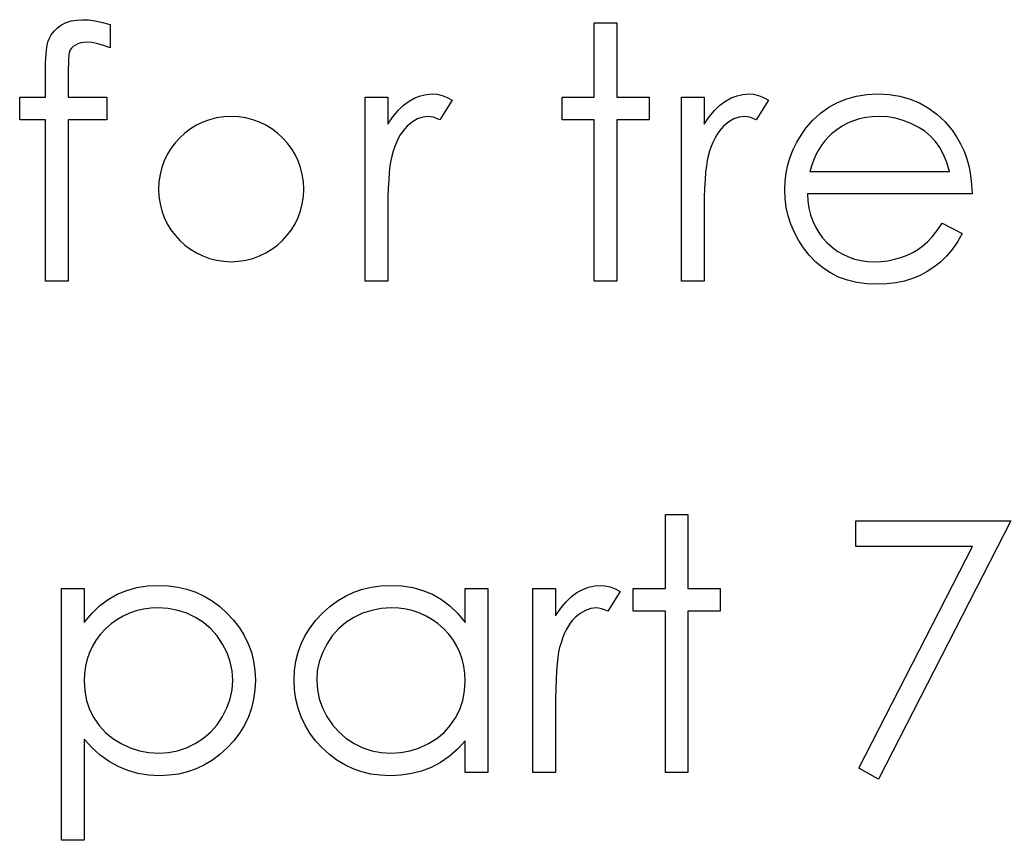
# Model space of a CAD drawing. Header units: inches. Extents: x 220 to 877, y 4 to 174.
# Tile 154 of 256: x 260.514 to 261.053, y 154.407 to 154.857. Entities that reach past the tile are written whole.
import ezdxf

# ---------------------------------------------------------------- set-up
doc = ezdxf.new("R2010")
doc.units = ezdxf.units.IN
doc.header["$LTSCALE"] = 0.5
doc.header["$MEASUREMENT"] = 0
doc.layers.add('SID-M-D', color=42, linetype='Continuous')

msp = doc.modelspace()

# ---------------------------------------------------------------- linework, layer by layer
at = {"layer": 'SID-M-D', "linetype": 'Continuous'}
for p, q in [((260.53946, 154.85506), (260.54222, 154.85597)), ((260.54222, 154.85597), (260.54523, 154.8565)), ((260.54523, 154.8565), (260.54849, 154.85669)), ((260.54849, 154.85669), (260.5518, 154.85652)), ((260.5518, 154.85652), (260.55542, 154.85605)), ((260.55542, 154.85605), (260.55934, 154.85523)), ((260.53138, 154.84844), (260.53289, 154.85045)), ((260.53289, 154.85045), (260.53474, 154.85224)), ((260.53474, 154.85224), (260.53695, 154.85379)), ((260.53695, 154.85379), (260.53946, 154.85506)), ((260.55934, 154.85523), (260.56356, 154.85409)), ((260.56356, 154.85409), (260.56356, 154.84123)), ((260.82855, 154.85492), (260.84092, 154.85492)), ((260.82855, 154.81429), (260.82855, 154.85492)), ((260.84092, 154.85492), (260.84092, 154.81429)), ((260.52936, 154.84341), (260.52975, 154.8449)), ((260.52975, 154.8449), (260.53022, 154.84617)), ((260.53022, 154.84617), (260.53138, 154.84844)), ((260.5285, 154.83778), (260.52873, 154.83988)), ((260.52873, 154.83988), (260.529, 154.84173)), ((260.529, 154.84173), (260.52936, 154.84341)), ((260.54178, 154.84013), (260.54134, 154.83913)), ((260.54247, 154.84107), (260.54178, 154.84013)), ((260.54341, 154.84192), (260.54247, 154.84107)), ((260.54457, 154.84275), (260.54341, 154.84192)), ((260.54595, 154.84344), (260.54457, 154.84275)), ((260.54747, 154.84394), (260.54595, 154.84344)), ((260.54918, 154.84421), (260.54747, 154.84394)), ((260.55103, 154.84432), (260.54918, 154.84421)), ((260.55376, 154.84413), (260.55103, 154.84432)), ((260.55677, 154.84355), (260.55376, 154.84413)), ((260.56003, 154.84258), (260.55677, 154.84355)), ((260.56356, 154.84123), (260.56003, 154.84258)), ((260.52826, 154.83306), (260.52837, 154.83552)), ((260.52837, 154.83552), (260.5285, 154.83778)), ((260.54076, 154.83392), (260.54073, 154.83226)), ((260.54084, 154.83541), (260.54076, 154.83392)), ((260.54093, 154.83665), (260.54084, 154.83541)), ((260.54106, 154.8377), (260.54093, 154.83665)), ((260.54117, 154.83853), (260.54106, 154.8377)), ((260.54134, 154.83913), (260.54117, 154.83853)), ((260.52823, 154.83038), (260.52826, 154.83306)), ((260.52823, 154.81429), (260.52823, 154.83038)), ((260.54073, 154.83226), (260.54068, 154.83036)), ((260.54068, 154.83036), (260.54068, 154.81429)), ((260.5141, 154.80192), (260.5141, 154.81429)), ((260.5141, 154.81429), (260.52823, 154.81429)), ((260.54068, 154.81429), (260.56179, 154.81429)), ((260.56179, 154.81429), (260.56179, 154.80192)), ((260.62986, 154.81606), (260.62986, 154.81606)), ((260.70312, 154.81429), (260.71549, 154.81429)), ((260.70312, 154.71359), (260.70312, 154.81429)), ((260.71549, 154.81429), (260.71549, 154.79947)), ((260.72719, 154.81214), (260.73031, 154.81385)), ((260.73031, 154.81385), (260.73351, 154.81509)), ((260.73351, 154.81509), (260.73674, 154.81581)), ((260.73674, 154.81581), (260.74006, 154.81606)), ((260.74006, 154.81606), (260.74262, 154.81584)), ((260.74262, 154.81584), (260.74527, 154.8152)), ((260.75082, 154.81261), (260.74403, 154.8019)), ((260.74527, 154.8152), (260.74801, 154.81412)), ((260.74801, 154.81412), (260.75082, 154.81261)), ((260.81089, 154.80192), (260.81089, 154.81429)), ((260.81089, 154.81429), (260.82855, 154.81429)), ((260.84092, 154.81429), (260.85858, 154.81429)), ((260.85858, 154.81429), (260.85858, 154.80192)), ((260.87625, 154.81429), (260.88862, 154.81429)), ((260.87625, 154.71359), (260.87625, 154.81429)), ((260.88862, 154.81429), (260.88862, 154.79947)), ((260.90032, 154.81214), (260.90344, 154.81385)), ((260.90344, 154.81385), (260.90664, 154.81509)), ((260.90664, 154.81509), (260.90987, 154.81581)), ((260.90987, 154.81581), (260.91318, 154.81606)), ((260.91318, 154.81606), (260.91575, 154.81584)), ((260.91575, 154.81584), (260.9184, 154.8152)), ((260.92395, 154.81261), (260.91716, 154.8019)), ((260.9184, 154.8152), (260.92113, 154.81412)), ((260.92113, 154.81412), (260.92395, 154.81261)), ((260.96157, 154.81136), (260.96665, 154.81341)), ((260.96665, 154.81341), (260.97203, 154.8149)), ((260.97203, 154.8149), (260.97772, 154.81575)), ((260.97772, 154.81575), (260.98374, 154.81606)), ((260.98374, 154.81606), (260.98992, 154.81575)), ((260.98992, 154.81575), (260.9958, 154.81481)), ((260.9958, 154.81481), (261.00135, 154.81327)), ((261.00135, 154.81327), (261.00656, 154.81112)), ((260.7183, 154.80355), (260.7212, 154.80703)), ((260.7212, 154.80703), (260.72416, 154.80987)), ((260.72416, 154.80987), (260.72719, 154.81214)), ((260.89143, 154.80355), (260.89433, 154.80703)), ((260.89433, 154.80703), (260.89728, 154.80987)), ((260.89728, 154.80987), (260.90032, 154.81214)), ((260.95235, 154.80551), (260.9568, 154.80871)), ((260.9568, 154.80871), (260.96157, 154.81136)), ((261.00656, 154.81112), (261.01148, 154.80833)), ((261.01148, 154.80833), (261.01606, 154.80491)), ((260.52823, 154.80192), (260.5141, 154.80192)), ((260.52823, 154.71359), (260.52823, 154.80192)), ((260.54065, 154.80192), (260.54059, 154.71359)), ((260.56179, 154.80192), (260.54065, 154.80192)), ((260.71549, 154.79947), (260.7183, 154.80355)), ((260.73183, 154.80237), (260.72899, 154.80071)), ((260.73476, 154.80336), (260.73183, 154.80237)), ((260.73771, 154.80369), (260.73476, 154.80336)), ((260.73906, 154.80358), (260.73771, 154.80369)), ((260.74058, 154.80325), (260.73906, 154.80358)), ((260.74224, 154.80267), (260.74058, 154.80325)), ((260.74403, 154.8019), (260.74224, 154.80267)), ((260.82855, 154.80192), (260.81089, 154.80192)), ((260.82855, 154.71359), (260.82855, 154.80192)), ((260.85858, 154.80192), (260.84092, 154.80192)), ((260.84092, 154.80192), (260.84092, 154.71359)), ((260.88862, 154.79947), (260.89143, 154.80355)), ((260.90496, 154.80237), (260.90211, 154.80071)), ((260.90788, 154.80336), (260.90496, 154.80237)), ((260.91084, 154.80369), (260.90788, 154.80336)), ((260.91219, 154.80358), (260.91084, 154.80369)), ((260.91371, 154.80325), (260.91219, 154.80358)), ((260.91536, 154.80267), (260.91371, 154.80325)), ((260.91716, 154.8019), (260.91536, 154.80267)), ((260.94437, 154.79729), (260.94821, 154.80168)), ((260.94821, 154.80168), (260.95235, 154.80551)), ((260.97363, 154.80237), (260.97035, 154.80134)), ((260.97708, 154.80311), (260.97363, 154.80237)), ((260.98067, 154.80355), (260.97708, 154.80311)), ((260.98437, 154.80369), (260.98067, 154.80355)), ((260.9889, 154.80347), (260.98437, 154.80369)), ((260.99332, 154.80275), (260.9889, 154.80347)), ((260.99765, 154.80159), (260.99332, 154.80275)), ((261.00184, 154.79994), (260.99765, 154.80159)), ((261.01606, 154.80491), (261.02034, 154.80088)), ((260.72482, 154.79698), (260.72355, 154.79538)), ((260.72617, 154.79839), (260.72482, 154.79698)), ((260.72899, 154.80071), (260.72617, 154.79839)), ((260.89795, 154.79698), (260.89668, 154.79538)), ((260.8993, 154.79839), (260.89795, 154.79698)), ((260.90211, 154.80071), (260.8993, 154.79839)), ((260.94167, 154.79353), (260.94437, 154.79729)), ((260.96121, 154.79646), (260.95842, 154.79425)), ((260.96411, 154.79839), (260.96121, 154.79646)), ((260.96715, 154.79999), (260.96411, 154.79839)), ((260.97035, 154.80134), (260.96715, 154.79999)), ((261.00579, 154.79792), (261.00184, 154.79994)), ((261.00933, 154.7956), (261.00579, 154.79792)), ((261.02034, 154.80088), (261.02429, 154.79624)), ((261.02429, 154.79624), (261.02683, 154.79262)), ((260.72129, 154.79166), (260.72026, 154.7895)), ((260.72239, 154.79362), (260.72129, 154.79166)), ((260.72355, 154.79538), (260.72239, 154.79362)), ((260.89441, 154.79166), (260.89339, 154.7895)), ((260.89552, 154.79362), (260.89441, 154.79166)), ((260.89668, 154.79538), (260.89552, 154.79362)), ((260.9393, 154.78964), (260.94167, 154.79353)), ((260.95649, 154.79243), (260.9547, 154.79039)), ((260.95842, 154.79425), (260.95649, 154.79243)), ((261.01247, 154.79298), (261.00933, 154.7956)), ((261.01518, 154.79005), (261.01247, 154.79298)), ((261.02683, 154.79262), (261.02901, 154.78881)), ((260.71933, 154.78718), (260.71847, 154.78467)), ((260.72026, 154.7895), (260.71933, 154.78718)), ((260.89245, 154.78718), (260.8916, 154.78467)), ((260.89339, 154.7895), (260.89245, 154.78718)), ((260.93568, 154.7815), (260.93731, 154.78564)), ((260.93731, 154.78564), (260.9393, 154.78964)), ((260.95147, 154.78569), (260.95003, 154.78299)), ((260.95301, 154.78815), (260.95147, 154.78569)), ((260.9547, 154.79039), (260.95301, 154.78815)), ((261.01755, 154.78674), (261.01518, 154.79005)), ((261.01962, 154.78291), (261.01755, 154.78674)), ((261.02901, 154.78881), (261.03088, 154.78475)), ((260.7177, 154.78199), (260.71717, 154.77959)), ((260.71847, 154.78467), (260.7177, 154.78199)), ((260.89082, 154.78199), (260.8903, 154.77959)), ((260.8916, 154.78467), (260.89082, 154.78199)), ((260.93441, 154.77722), (260.93568, 154.7815)), ((260.94871, 154.78009), (260.94752, 154.777)), ((260.95003, 154.78299), (260.94871, 154.78009)), ((261.02142, 154.77854), (261.01962, 154.78291)), ((261.03088, 154.78475), (261.0324, 154.7805)), ((261.0324, 154.7805), (261.03362, 154.77603)), ((260.71673, 154.77664), (260.71634, 154.77313)), ((260.71717, 154.77959), (260.71673, 154.77664)), ((260.88986, 154.77664), (260.88947, 154.77313)), ((260.8903, 154.77959), (260.88986, 154.77664)), ((260.9335, 154.77283), (260.93441, 154.77722)), ((260.94752, 154.777), (260.94644, 154.77366)), ((261.02288, 154.77366), (261.02142, 154.77854)), ((261.03362, 154.77603), (261.0345, 154.77134)), ((260.71634, 154.77313), (260.71604, 154.76908)), ((260.88947, 154.77313), (260.88917, 154.76908)), ((260.93297, 154.7683), (260.9335, 154.77283)), ((260.94644, 154.77366), (261.02288, 154.77366)), ((261.0345, 154.77134), (261.03502, 154.76643)), ((260.71579, 154.76449), (260.71563, 154.75936)), ((260.71604, 154.76908), (260.71579, 154.76449)), ((260.88892, 154.76449), (260.88875, 154.75936)), ((260.88917, 154.76908), (260.88892, 154.76449)), ((260.93278, 154.76367), (260.93297, 154.7683)), ((261.03502, 154.76643), (261.03524, 154.76129)), ((260.71563, 154.75936), (260.71552, 154.75367)), ((260.88875, 154.75936), (260.88864, 154.75367)), ((260.933, 154.75873), (260.93278, 154.76367)), ((260.93361, 154.75389), (260.933, 154.75873)), ((261.03524, 154.76129), (260.94515, 154.76129)), ((260.94515, 154.76129), (260.9454, 154.75732)), ((260.71552, 154.75367), (260.71549, 154.74744)), ((260.88864, 154.75367), (260.88862, 154.74744)), ((260.93466, 154.74923), (260.93361, 154.75389)), ((260.9454, 154.75732), (260.94595, 154.75351)), ((260.94595, 154.75351), (260.94683, 154.74989)), ((260.93615, 154.74468), (260.93466, 154.74923)), ((260.94683, 154.74989), (260.94805, 154.74647)), ((260.71549, 154.74744), (260.71549, 154.71359)), ((260.88862, 154.74744), (260.88862, 154.71359)), ((260.93803, 154.74023), (260.93615, 154.74468)), ((260.94805, 154.74647), (260.94954, 154.74324)), ((260.94954, 154.74324), (260.95136, 154.74018)), ((261.01614, 154.74134), (261.01896, 154.74539)), ((261.01896, 154.74539), (261.02994, 154.73962)), ((260.94032, 154.73592), (260.93803, 154.74023)), ((260.95136, 154.74018), (260.95351, 154.73731)), ((260.95351, 154.73731), (260.95597, 154.7346)), ((261.01079, 154.73504), (261.01341, 154.73791)), ((261.01341, 154.73791), (261.01614, 154.74134)), ((261.02994, 154.73962), (261.02724, 154.73501)), ((260.94305, 154.73176), (260.94032, 154.73592)), ((260.9462, 154.72773), (260.94305, 154.73176)), ((260.95597, 154.7346), (260.95867, 154.73217)), ((260.95867, 154.73217), (260.96152, 154.73005)), ((261.00568, 154.73096), (261.00828, 154.73281)), ((261.00828, 154.73281), (261.01079, 154.73504)), ((261.02724, 154.73501), (261.02434, 154.73087)), ((260.9497, 154.724), (260.9462, 154.72773)), ((260.96152, 154.73005), (260.96453, 154.72825)), ((260.96453, 154.72825), (260.9677, 154.72679)), ((260.9677, 154.72679), (260.97101, 154.72566)), ((260.99279, 154.72552), (260.99632, 154.72654)), ((260.99632, 154.72654), (260.99972, 154.72781)), ((260.99972, 154.72781), (261.00284, 154.7293)), ((261.00284, 154.7293), (261.00568, 154.73096)), ((261.02125, 154.72717), (261.01794, 154.72397)), ((261.02434, 154.73087), (261.02125, 154.72717)), ((260.95357, 154.72077), (260.9497, 154.724)), ((260.95773, 154.71804), (260.95357, 154.72077)), ((260.97101, 154.72566), (260.97449, 154.72486)), ((260.97449, 154.72486), (260.97811, 154.72436)), ((260.97811, 154.72436), (260.98189, 154.72419)), ((260.98189, 154.72419), (260.98559, 154.72433)), ((260.98559, 154.72433), (260.9892, 154.72477)), ((260.9892, 154.72477), (260.99279, 154.72552)), ((261.01443, 154.72118), (261.01073, 154.71876)), ((261.01794, 154.72397), (261.01443, 154.72118)), ((260.96221, 154.7158), (260.95773, 154.71804)), ((260.96704, 154.71406), (260.96221, 154.7158)), ((261.00679, 154.71666), (261.00265, 154.71492)), ((261.01073, 154.71876), (261.00679, 154.71666)), ((260.54059, 154.71359), (260.52823, 154.71359)), ((260.71549, 154.71359), (260.70312, 154.71359)), ((260.84092, 154.71359), (260.82855, 154.71359)), ((260.88862, 154.71359), (260.87625, 154.71359)), ((260.97217, 154.71282), (260.96704, 154.71406)), ((260.97764, 154.71208), (260.97217, 154.71282)), ((260.98343, 154.71183), (260.97764, 154.71208)), ((260.98865, 154.71202), (260.98343, 154.71183)), ((260.99359, 154.7126), (260.98865, 154.71202)), ((260.99826, 154.71357), (260.99359, 154.7126)), ((261.00265, 154.71492), (260.99826, 154.71357)), ((260.86742, 154.58589), (260.87978, 154.58589)), ((260.86742, 154.54526), (260.86742, 154.58589)), ((260.87978, 154.58589), (260.87978, 154.54526)), ((260.97165, 154.58236), (261.05644, 154.58236)), ((260.97165, 154.56823), (260.97165, 154.58236)), ((261.05644, 154.58236), (260.98401, 154.44103)), ((261.03552, 154.56823), (260.97165, 154.56823)), ((260.97333, 154.44691), (261.03552, 154.56823)), ((260.53706, 154.54526), (260.54943, 154.54526)), ((260.53706, 154.40747), (260.53706, 154.54526)), ((260.54943, 154.54526), (260.54943, 154.52663)), ((260.5674, 154.54214), (260.57264, 154.54427)), ((260.57264, 154.54427), (260.57816, 154.54581)), ((260.57816, 154.54581), (260.58399, 154.54672)), ((260.58399, 154.54672), (260.59011, 154.54703)), ((260.59011, 154.54703), (260.59547, 154.54678)), ((260.59547, 154.54678), (260.60066, 154.54609)), ((260.60066, 154.54609), (260.60563, 154.5449)), ((260.60563, 154.5449), (260.6104, 154.54322)), ((260.6104, 154.54322), (260.61499, 154.54109)), ((260.6923, 154.54109), (260.69688, 154.54322)), ((260.69688, 154.54322), (260.70166, 154.5449)), ((260.70166, 154.5449), (260.70663, 154.54609)), ((260.70663, 154.54609), (260.71179, 154.54678)), ((260.71179, 154.54678), (260.71714, 154.54703)), ((260.71714, 154.54703), (260.7233, 154.54672)), ((260.7233, 154.54672), (260.72915, 154.54581)), ((260.72915, 154.54581), (260.7347, 154.54427)), ((260.7347, 154.54427), (260.73995, 154.54214)), ((260.75789, 154.52663), (260.75789, 154.54526)), ((260.75789, 154.54526), (260.77025, 154.54526)), ((260.77025, 154.54526), (260.77025, 154.44457)), ((260.79499, 154.54526), (260.80735, 154.54526)), ((260.79499, 154.44457), (260.79499, 154.54526)), ((260.80735, 154.54526), (260.80735, 154.53044)), ((260.81602, 154.54085), (260.81906, 154.54311)), ((260.81906, 154.54311), (260.82218, 154.54482)), ((260.82218, 154.54482), (260.82538, 154.54606)), ((260.82538, 154.54606), (260.82861, 154.54678)), ((260.82861, 154.54678), (260.83192, 154.54703)), ((260.83192, 154.54703), (260.83449, 154.54681)), ((260.83449, 154.54681), (260.83714, 154.54617)), ((260.84268, 154.54358), (260.83589, 154.53287)), ((260.83714, 154.54617), (260.83987, 154.5451)), ((260.83987, 154.5451), (260.84268, 154.54358)), ((260.84975, 154.5329), (260.84975, 154.54526)), ((260.84975, 154.54526), (260.86742, 154.54526)), ((260.87978, 154.54526), (260.89745, 154.54526)), ((260.89745, 154.54526), (260.89745, 154.5329)), ((260.55782, 154.53582), (260.56246, 154.53935)), ((260.56246, 154.53935), (260.5674, 154.54214)), ((260.61499, 154.54109), (260.61935, 154.53847)), ((260.61935, 154.53847), (260.62354, 154.53538)), ((260.68375, 154.53538), (260.68794, 154.53847)), ((260.68794, 154.53847), (260.6923, 154.54109)), ((260.73995, 154.54214), (260.74489, 154.53935)), ((260.74489, 154.53935), (260.74955, 154.53582)), ((260.81017, 154.53452), (260.81307, 154.538)), ((260.81307, 154.538), (260.81602, 154.54085)), ((260.55349, 154.5316), (260.55782, 154.53582)), ((260.57791, 154.53306), (260.57422, 154.53179)), ((260.58178, 154.53394), (260.57791, 154.53306)), ((260.58581, 154.5345), (260.58178, 154.53394)), ((260.59, 154.53466), (260.58581, 154.5345)), ((260.59541, 154.53433), (260.59, 154.53466)), ((260.6006, 154.53336), (260.59541, 154.53433)), ((260.60557, 154.53174), (260.6006, 154.53336)), ((260.62354, 154.53538), (260.62752, 154.53182)), ((260.67977, 154.53182), (260.68375, 154.53538)), ((260.70671, 154.53336), (260.70174, 154.53174)), ((260.7119, 154.53433), (260.70671, 154.53336)), ((260.71731, 154.53466), (260.7119, 154.53433)), ((260.72151, 154.5345), (260.71731, 154.53466)), ((260.72554, 154.53394), (260.72151, 154.5345)), ((260.7294, 154.53306), (260.72554, 154.53394)), ((260.7331, 154.53179), (260.7294, 154.53306)), ((260.74955, 154.53582), (260.75386, 154.5316)), ((260.80735, 154.53044), (260.81017, 154.53452)), ((260.82369, 154.53334), (260.82085, 154.53168)), ((260.82662, 154.53433), (260.82369, 154.53334)), ((260.82957, 154.53466), (260.82662, 154.53433)), ((260.83093, 154.53455), (260.82957, 154.53466)), ((260.83244, 154.53422), (260.83093, 154.53455)), ((260.8341, 154.53364), (260.83244, 154.53422)), ((260.83589, 154.53287), (260.8341, 154.53364)), ((260.86742, 154.5329), (260.84975, 154.5329)), ((260.86742, 154.44457), (260.86742, 154.5329)), ((260.89745, 154.5329), (260.87978, 154.5329)), ((260.87978, 154.5329), (260.87978, 154.44457)), ((260.54943, 154.52663), (260.55349, 154.5316)), ((260.56734, 154.52823), (260.56414, 154.52588)), ((260.57068, 154.53019), (260.56734, 154.52823)), ((260.57422, 154.53179), (260.57068, 154.53019)), ((260.61035, 154.52947), (260.60557, 154.53174)), ((260.61476, 154.52663), (260.61035, 154.52947)), ((260.62752, 154.53182), (260.63116, 154.52793)), ((260.63116, 154.52793), (260.63431, 154.52381)), ((260.67298, 154.52381), (260.67613, 154.52793)), ((260.67613, 154.52793), (260.67977, 154.53182)), ((260.69697, 154.52947), (260.69255, 154.52663)), ((260.70174, 154.53174), (260.69697, 154.52947)), ((260.73661, 154.53019), (260.7331, 154.53179)), ((260.73997, 154.52823), (260.73661, 154.53019)), ((260.74315, 154.52588), (260.73997, 154.52823)), ((260.75386, 154.5316), (260.75789, 154.52663)), ((260.81668, 154.52795), (260.81541, 154.52635)), ((260.81803, 154.52936), (260.81668, 154.52795)), ((260.82085, 154.53168), (260.81803, 154.52936)), ((260.56113, 154.52321), (260.5584, 154.52025)), ((260.56414, 154.52588), (260.56113, 154.52321)), ((260.61871, 154.52323), (260.61476, 154.52663)), ((260.62219, 154.51934), (260.61871, 154.52323)), ((260.63431, 154.52381), (260.63699, 154.51954)), ((260.67033, 154.51954), (260.67298, 154.52381)), ((260.6886, 154.52323), (260.68513, 154.51934)), ((260.69255, 154.52663), (260.6886, 154.52323)), ((260.74616, 154.52321), (260.74315, 154.52588)), ((260.74892, 154.52025), (260.74616, 154.52321)), ((260.81315, 154.52263), (260.81213, 154.52047)), ((260.81425, 154.52459), (260.81315, 154.52263)), ((260.81541, 154.52635), (260.81425, 154.52459)), ((260.55602, 154.51713), (260.55401, 154.51382)), ((260.5584, 154.52025), (260.55602, 154.51713)), ((260.62517, 154.5149), (260.62219, 154.51934)), ((260.63699, 154.51954), (260.63917, 154.51506)), ((260.66815, 154.51506), (260.67033, 154.51954)), ((260.68513, 154.51934), (260.68212, 154.5149)), ((260.75129, 154.51713), (260.74892, 154.52025)), ((260.75331, 154.51382), (260.75129, 154.51713)), ((260.81119, 154.51816), (260.81033, 154.51564)), ((260.81213, 154.52047), (260.81119, 154.51816)), ((260.55401, 154.51382), (260.55235, 154.51034)), ((260.6276, 154.51015), (260.62517, 154.5149)), ((260.63917, 154.51506), (260.64088, 154.51037)), ((260.66644, 154.51037), (260.66815, 154.51506)), ((260.68212, 154.5149), (260.67972, 154.51015)), ((260.75496, 154.51034), (260.75331, 154.51382)), ((260.80904, 154.51056), (260.80859, 154.50761)), ((260.80956, 154.51297), (260.80904, 154.51056)), ((260.81033, 154.51564), (260.80956, 154.51297)), ((260.55108, 154.5067), (260.55017, 154.50286)), ((260.55235, 154.51034), (260.55108, 154.5067)), ((260.62931, 154.50524), (260.6276, 154.51015)), ((260.63036, 154.50021), (260.62931, 154.50524)), ((260.64088, 154.51037), (260.64209, 154.50551)), ((260.64209, 154.50551), (260.64281, 154.50043)), ((260.66451, 154.50043), (260.66522, 154.50551)), ((260.66522, 154.50551), (260.66644, 154.51037)), ((260.678, 154.50524), (260.67695, 154.50021)), ((260.67972, 154.51015), (260.678, 154.50524)), ((260.75623, 154.5067), (260.75496, 154.51034)), ((260.75714, 154.50286), (260.75623, 154.5067)), ((260.80859, 154.50761), (260.80821, 154.50411)), ((260.55017, 154.50286), (260.54962, 154.49886)), ((260.63069, 154.49505), (260.63036, 154.50021)), ((260.64281, 154.50043), (260.64306, 154.49519)), ((260.66426, 154.49519), (260.66451, 154.50043)), ((260.67695, 154.50021), (260.67662, 154.49505)), ((260.75769, 154.49886), (260.75714, 154.50286)), ((260.8079, 154.50005), (260.80766, 154.49547)), ((260.80821, 154.50411), (260.8079, 154.50005)), ((260.54962, 154.49886), (260.54943, 154.49469)), ((260.54943, 154.49469), (260.54976, 154.48923)), ((260.63033, 154.48992), (260.63069, 154.49505)), ((260.64306, 154.49519), (260.64281, 154.48983)), ((260.66451, 154.48983), (260.66426, 154.49519)), ((260.67662, 154.49505), (260.67698, 154.48992)), ((260.75756, 154.48923), (260.75789, 154.49469)), ((260.75789, 154.49469), (260.75769, 154.49886)), ((260.80766, 154.49547), (260.80749, 154.49033)), ((260.54976, 154.48923), (260.55073, 154.48407)), ((260.62931, 154.48489), (260.63033, 154.48992)), ((260.64281, 154.48983), (260.64209, 154.48467)), ((260.66522, 154.48467), (260.66451, 154.48983)), ((260.67698, 154.48992), (260.678, 154.48489)), ((260.75659, 154.48407), (260.75756, 154.48923)), ((260.80749, 154.49033), (260.80738, 154.48464)), ((260.55073, 154.48407), (260.55235, 154.47915)), ((260.62754, 154.47998), (260.62931, 154.48489)), ((260.64209, 154.48467), (260.6409, 154.47973)), ((260.66641, 154.47973), (260.66522, 154.48467)), ((260.678, 154.48489), (260.67974, 154.47998)), ((260.75493, 154.47915), (260.75659, 154.48407)), ((260.80738, 154.48464), (260.80735, 154.47841)), ((260.55235, 154.47915), (260.55464, 154.47454)), ((260.62512, 154.47518), (260.62754, 154.47998)), ((260.6409, 154.47973), (260.63922, 154.47498)), ((260.66809, 154.47498), (260.66641, 154.47973)), ((260.67974, 154.47998), (260.68217, 154.47518)), ((260.75264, 154.47454), (260.75493, 154.47915)), ((260.80735, 154.47841), (260.80735, 154.44457)), ((260.55464, 154.47454), (260.55754, 154.47032)), ((260.62211, 154.47071), (260.62512, 154.47518)), ((260.63922, 154.47498), (260.63704, 154.47043)), ((260.67027, 154.47043), (260.66809, 154.47498)), ((260.68217, 154.47518), (260.68521, 154.47071)), ((260.74974, 154.47032), (260.75264, 154.47454)), ((260.55754, 154.47032), (260.56102, 154.46654)), ((260.61863, 154.46676), (260.62211, 154.47071)), ((260.63704, 154.47043), (260.63439, 154.4661)), ((260.6729, 154.4661), (260.67027, 154.47043)), ((260.68521, 154.47071), (260.68869, 154.46676)), ((260.74632, 154.46654), (260.74974, 154.47032)), ((260.55371, 154.45815), (260.54943, 154.46281)), ((260.54943, 154.46281), (260.54943, 154.40747)), ((260.56102, 154.46654), (260.56505, 154.46322)), ((260.56505, 154.46322), (260.56963, 154.46038)), ((260.61021, 154.46044), (260.61465, 154.46334)), ((260.61465, 154.46334), (260.61863, 154.46676)), ((260.63439, 154.4661), (260.63127, 154.46198)), ((260.67602, 154.46198), (260.6729, 154.4661)), ((260.68869, 154.46676), (260.69266, 154.46334)), ((260.69266, 154.46334), (260.69711, 154.46044)), ((260.73774, 154.46038), (260.74229, 154.46322)), ((260.74229, 154.46322), (260.74632, 154.46654)), ((260.55821, 154.45409), (260.55371, 154.45815)), ((260.56963, 154.46038), (260.57457, 154.45809)), ((260.57457, 154.45809), (260.57965, 154.45646)), ((260.60052, 154.45649), (260.60546, 154.45812)), ((260.60546, 154.45812), (260.61021, 154.46044)), ((260.62766, 154.45806), (260.62371, 154.45447)), ((260.63127, 154.46198), (260.62766, 154.45806)), ((260.67963, 154.45806), (260.67602, 154.46198)), ((260.68358, 154.45447), (260.67963, 154.45806)), ((260.69711, 154.46044), (260.70188, 154.45812)), ((260.70188, 154.45812), (260.70682, 154.45649)), ((260.72777, 154.45646), (260.73282, 154.45809)), ((260.73282, 154.45809), (260.73774, 154.46038)), ((260.75361, 154.45735), (260.74911, 154.45337)), ((260.75789, 154.46198), (260.75361, 154.45735)), ((260.75789, 154.44457), (260.75789, 154.46198)), ((260.56298, 154.45064), (260.55821, 154.45409)), ((260.57965, 154.45646), (260.58484, 154.4555)), ((260.58484, 154.4555), (260.5902, 154.45516)), ((260.5902, 154.45516), (260.59544, 154.4555)), ((260.59544, 154.4555), (260.60052, 154.45649)), ((260.61957, 154.45138), (260.61521, 154.44876)), ((260.62371, 154.45447), (260.61957, 154.45138)), ((260.68772, 154.45138), (260.68358, 154.45447)), ((260.69208, 154.44876), (260.68772, 154.45138)), ((260.70682, 154.45649), (260.71193, 154.4555)), ((260.71193, 154.4555), (260.7172, 154.45516)), ((260.7172, 154.45516), (260.72256, 154.4555)), ((260.72256, 154.4555), (260.72777, 154.45646)), ((260.74911, 154.45337), (260.74431, 154.45006)), ((260.56798, 154.44782), (260.56298, 154.45064)), ((260.57325, 154.44561), (260.56798, 154.44782)), ((260.61068, 154.44661), (260.60593, 154.44495)), ((260.61521, 154.44876), (260.61068, 154.44661)), ((260.69661, 154.44661), (260.69208, 154.44876)), ((260.70136, 154.44495), (260.69661, 154.44661)), ((260.73928, 154.44741), (260.73401, 154.44539)), ((260.74431, 154.45006), (260.73928, 154.44741)), ((260.98401, 154.44103), (260.97333, 154.44691)), ((260.57874, 154.44407), (260.57325, 154.44561)), ((260.58451, 154.4431), (260.57874, 154.44407)), ((260.5905, 154.4428), (260.58451, 154.4431)), ((260.59583, 154.44305), (260.5905, 154.4428)), ((260.60099, 154.44376), (260.59583, 154.44305)), ((260.60593, 154.44495), (260.60099, 154.44376)), ((260.7063, 154.44376), (260.70136, 154.44495)), ((260.71143, 154.44305), (260.7063, 154.44376)), ((260.71676, 154.4428), (260.71143, 154.44305)), ((260.72275, 154.44307), (260.71676, 154.4428)), ((260.72852, 154.44396), (260.72275, 154.44307)), ((260.73401, 154.44539), (260.72852, 154.44396)), ((260.77025, 154.44457), (260.75789, 154.44457)), ((260.80735, 154.44457), (260.79499, 154.44457)), ((260.87978, 154.44457), (260.86742, 154.44457)), ((260.54943, 154.40747), (260.53706, 154.40747))]:
    msp.add_line(p, q, dxfattribs=at)
msp.add_arc((260.62981, 154.76395), 0.03974, 90.0004, 89.9996, dxfattribs=at)

doc.saveas('drawing.dxf')
